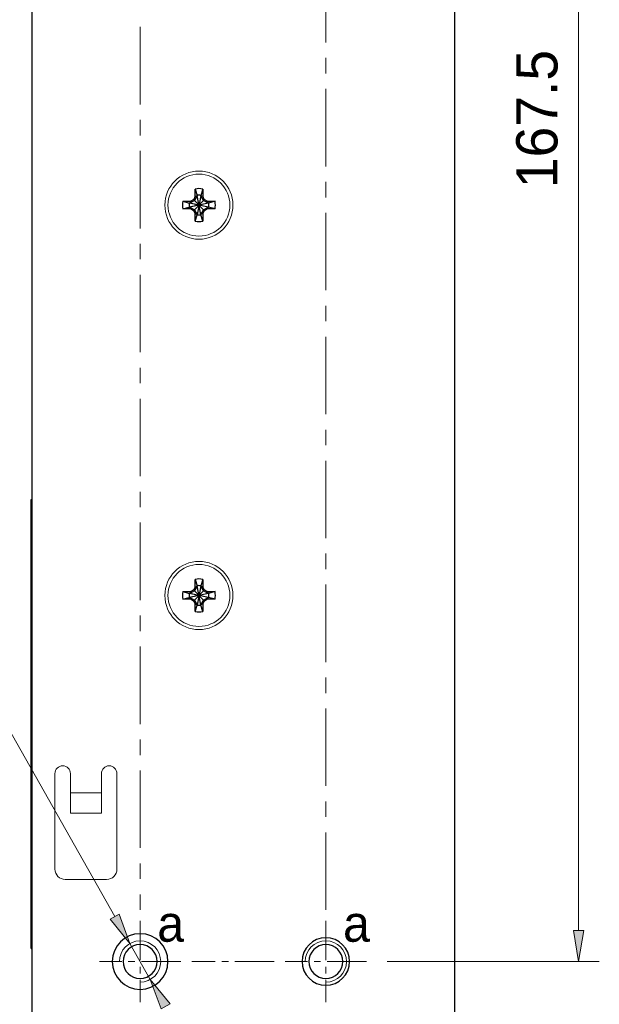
# Model space of a CAD drawing. Extents: x 0 to 6318, y 0 to 595.
# Tile 7 of 11: x 365 to 478, y 128 to 319. Entities that reach past the tile are written whole.
import ezdxf

# ---------------------------------------------------------------- set-up
doc = ezdxf.new("R2010")
doc.units = 0
doc.header["$MEASUREMENT"] = 0
for name, pattern in [('AI-Linetype-1', [11.446009, 7.630672, -1.271779, 1.271779, -1.271779]), ('AI-Linetype-10', [11.446009, 7.630672, -1.271779, 1.271779, -1.271779]), ('AI-Linetype-11', [11.446009, 7.630672, -1.271779, 1.271779, -1.271779]), ('AI-Linetype-14', [11.446009, 7.630672, -1.271779, 1.271779, -1.271779]), ('AI-Linetype-15', [11.446009, 7.630672, -1.271779, 1.271779, -1.271779]), ('AI-Linetype-2', [24.033613, 15.021008, -3.004202, 3.004202, -3.004202]), ('AI-Linetype-4', [24.033613, 15.021008, -3.004202, 3.004202, -3.004202])]:
    doc.linetypes.add(name, pattern=pattern)
for name, color, linetype in [('Center', 7, 'Continuous'), ('Dimension', 7, 'Continuous'), ('Line', 7, 'Continuous')]:
    doc.layers.add(name, color=color, linetype=linetype)

# ---------------------------------------------------------------- blocks, each defined once
blk = doc.blocks.new('block 267')
at = {"layer": 'Line', "color": 7, "lineweight": 25, "true_color": 0xffffff}
blk.add_lwpolyline([(367.3, 139.28), (367.43, 139.28)], dxfattribs=at)
blk = doc.blocks.new('block 268')
at = {"layer": 'Line', "color": 7, "lineweight": 25, "true_color": 0xffffff}
blk.add_lwpolyline([(367.3, 226.4), (367.43, 226.4)], dxfattribs=at)
blk = doc.blocks.new('block 270')
at = {"layer": 'Line', "color": 7, "lineweight": 25, "true_color": 0xffffff}
blk.add_lwpolyline([(449.54, 98.22), (449.54, 490.77)], dxfattribs=at)
blk = doc.blocks.new('block 273')
at = {"layer": 'Line', "color": 7, "lineweight": 25, "true_color": 0xffffff}
blk.add_lwpolyline([(367.43, 492.77), (367.43, 102.23)], dxfattribs=at)
blk = doc.blocks.new('block 274')
at = {"layer": 'Line', "color": 7, "lineweight": 25, "true_color": 0xffffff}
blk.add_lwpolyline([(367.3, 139.28), (367.3, 226.4)], dxfattribs=at)
blk = doc.blocks.new('block 280')
at = {"layer": 'Line', "color": 7, "lineweight": 25, "true_color": 0xffffff}
blk.add_open_spline([(383.05, 136.78), (383.05, 139.76), (385.47, 142.18), (388.45, 142.18), (391.44, 142.18), (393.86, 139.76), (393.86, 136.78), (393.86, 133.79), (391.44, 131.37), (388.45, 131.37), (385.47, 131.37), (383.05, 133.79), (383.05, 136.78), (383.05, 136.78), (383.05, 136.78), (383.05, 136.78)], degree=3, knots=[0, 0, 0, 0, 1, 1, 1, 2, 2, 2, 3, 3, 3, 4, 4, 4, 5, 5, 5, 5], dxfattribs=at)
blk = doc.blocks.new('block 315')
at = {"layer": 'Line', "color": 7, "lineweight": 25, "true_color": 0xffffff}
blk.add_open_spline([(419.9, 136.78), (419.9, 139.32), (421.96, 141.38), (424.5, 141.38), (427.05, 141.38), (429.11, 139.32), (429.11, 136.78), (429.11, 134.23), (427.05, 132.17), (424.5, 132.17), (421.96, 132.17), (419.9, 134.23), (419.9, 136.78), (419.9, 136.78), (419.9, 136.78), (419.9, 136.78)], degree=3, knots=[0, 0, 0, 0, 1, 1, 1, 2, 2, 2, 3, 3, 3, 4, 4, 4, 5, 5, 5, 5], dxfattribs=at)
blk = doc.blocks.new('block 316')
at = {"layer": 'Line', "color": 7, "lineweight": 25, "true_color": 0xffffff}
blk.add_open_spline([(421.2, 136.78), (421.2, 138.6), (422.68, 140.08), (424.5, 140.08), (426.33, 140.08), (427.81, 138.6), (427.81, 136.78), (427.81, 134.95), (426.33, 133.47), (424.5, 133.47), (422.68, 133.47), (421.2, 134.95), (421.2, 136.78), (421.2, 136.78), (421.2, 136.78), (421.2, 136.78)], degree=3, knots=[0, 0, 0, 0, 1, 1, 1, 2, 2, 2, 3, 3, 3, 4, 4, 4, 5, 5, 5, 5], dxfattribs=at)
blk = doc.blocks.new('block 318')
at = {"layer": 'Line', "color": 7, "lineweight": 25, "true_color": 0xffffff}
blk.add_open_spline([(385.15, 136.78), (385.15, 138.6), (386.63, 140.08), (388.45, 140.08), (390.28, 140.08), (391.76, 138.6), (391.76, 136.78), (391.76, 134.95), (390.28, 133.47), (388.45, 133.47), (386.63, 133.47), (385.15, 134.95), (385.15, 136.78), (385.15, 136.78), (385.15, 136.78), (385.15, 136.78)], degree=3, knots=[0, 0, 0, 0, 1, 1, 1, 2, 2, 2, 3, 3, 3, 4, 4, 4, 5, 5, 5, 5], dxfattribs=at)
blk = doc.blocks.new('block 631')
at = {"layer": 'Line', "color": 7, "lineweight": 25, "true_color": 0xffffff}
blk.add_lwpolyline([(400.24, 281.69), (399.5, 285.27)], dxfattribs=at)
blk = doc.blocks.new('block 632')
at = {"layer": 'Line', "color": 7, "lineweight": 25, "true_color": 0xffffff}
blk.add_lwpolyline([(400.24, 281.61), (399.5, 285.35)], dxfattribs=at)
blk = doc.blocks.new('block 633')
at = {"layer": 'Line', "color": 7, "lineweight": 25, "true_color": 0xffffff}
blk.add_lwpolyline([(400.8, 282.33), (400.76, 282.59)], dxfattribs=at)
blk = doc.blocks.new('block 634')
at = {"layer": 'Line', "color": 7, "lineweight": 25, "true_color": 0xffffff}
blk.add_lwpolyline([(398.94, 284.63), (398.98, 284.37)], dxfattribs=at)
blk = doc.blocks.new('block 635')
at = {"layer": 'Line', "color": 7, "lineweight": 25, "true_color": 0xffffff}
blk.add_lwpolyline([(400.61, 286.6), (400.61, 285.12)], dxfattribs=at)
blk = doc.blocks.new('block 636')
at = {"layer": 'Line', "color": 7, "lineweight": 25, "true_color": 0xffffff}
blk.add_lwpolyline([(400.61, 281.84), (400.61, 280.36)], dxfattribs=at)
blk = doc.blocks.new('block 637')
at = {"layer": 'Line', "color": 7, "lineweight": 25, "true_color": 0xffffff}
blk.add_lwpolyline([(400.24, 281.61), (400.24, 281.69)], dxfattribs=at)
blk = doc.blocks.new('block 638')
at = {"layer": 'Line', "color": 7, "lineweight": 25, "true_color": 0xffffff}
blk.add_lwpolyline([(400.24, 285.27), (400.24, 285.35)], dxfattribs=at)
blk = doc.blocks.new('block 639')
at = {"layer": 'Line', "color": 7, "lineweight": 25, "true_color": 0xffffff}
blk.add_lwpolyline([(399.5, 285.35), (399.5, 285.27)], dxfattribs=at)
blk = doc.blocks.new('block 640')
at = {"layer": 'Line', "color": 7, "lineweight": 25, "true_color": 0xffffff}
blk.add_lwpolyline([(399.5, 281.69), (399.5, 281.61)], dxfattribs=at)
blk = doc.blocks.new('block 641')
at = {"layer": 'Line', "color": 7, "lineweight": 25, "true_color": 0xffffff}
blk.add_lwpolyline([(399.13, 280.36), (399.13, 281.84)], dxfattribs=at)
blk = doc.blocks.new('block 642')
at = {"layer": 'Line', "color": 7, "lineweight": 25, "true_color": 0xffffff}
blk.add_lwpolyline([(399.13, 285.12), (399.13, 286.6)], dxfattribs=at)
blk = doc.blocks.new('block 643')
at = {"layer": 'Line', "color": 7, "lineweight": 25, "true_color": 0xffffff}
blk.add_lwpolyline([(400.8, 284.63), (400.76, 284.37)], dxfattribs=at)
blk = doc.blocks.new('block 644')
at = {"layer": 'Line', "color": 7, "lineweight": 25, "true_color": 0xffffff}
blk.add_lwpolyline([(398.94, 282.33), (398.98, 282.59)], dxfattribs=at)
blk = doc.blocks.new('block 645')
at = {"layer": 'Line', "color": 7, "lineweight": 25, "true_color": 0xffffff}
blk.add_lwpolyline([(400.24, 285.35), (399.5, 281.61)], dxfattribs=at)
blk = doc.blocks.new('block 646')
at = {"layer": 'Line', "color": 7, "lineweight": 25, "true_color": 0xffffff}
blk.add_lwpolyline([(400.24, 285.27), (399.5, 281.69)], dxfattribs=at)
blk = doc.blocks.new('block 647')
at = {"layer": 'Line', "color": 7, "lineweight": 25, "true_color": 0xffffff}
blk.add_lwpolyline([(399.13, 280.36), (399.5, 281.61)], dxfattribs=at)
blk = doc.blocks.new('block 648')
at = {"layer": 'Line', "color": 7, "lineweight": 25, "true_color": 0xffffff}
blk.add_lwpolyline([(400.61, 286.6), (400.24, 285.35)], dxfattribs=at)
blk = doc.blocks.new('block 649')
at = {"layer": 'Line', "color": 7, "lineweight": 25, "true_color": 0xffffff}
blk.add_lwpolyline([(400.8, 282.33), (400.61, 281.84)], dxfattribs=at)
blk = doc.blocks.new('block 650')
at = {"layer": 'Line', "color": 7, "lineweight": 25, "true_color": 0xffffff}
blk.add_lwpolyline([(398.94, 284.63), (399.13, 285.12)], dxfattribs=at)
blk = doc.blocks.new('block 651')
at = {"layer": 'Line', "color": 7, "lineweight": 25, "true_color": 0xffffff}
blk.add_lwpolyline([(401.51, 282.74), (401.66, 283.11)], dxfattribs=at)
blk = doc.blocks.new('block 652')
at = {"layer": 'Line', "color": 7, "lineweight": 25, "true_color": 0xffffff}
blk.add_lwpolyline([(398.23, 284.22), (398.08, 283.85)], dxfattribs=at)
blk = doc.blocks.new('block 653')
at = {"layer": 'Line', "color": 7, "lineweight": 25, "true_color": 0xffffff}
blk.add_lwpolyline([(400.24, 281.69), (400.76, 282.59)], dxfattribs=at)
blk = doc.blocks.new('block 654')
at = {"layer": 'Line', "color": 7, "lineweight": 25, "true_color": 0xffffff}
blk.add_lwpolyline([(399.5, 285.27), (398.98, 284.37)], dxfattribs=at)
blk = doc.blocks.new('block 655')
at = {"layer": 'Line', "color": 7, "lineweight": 25, "true_color": 0xffffff}
blk.add_lwpolyline([(400.76, 284.37), (398.98, 282.59)], dxfattribs=at)
blk = doc.blocks.new('block 656')
at = {"layer": 'Line', "color": 7, "lineweight": 25, "true_color": 0xffffff}
blk.add_lwpolyline([(401.51, 282.74), (400.8, 282.33)], dxfattribs=at)
blk = doc.blocks.new('block 657')
at = {"layer": 'Line', "color": 7, "lineweight": 25, "true_color": 0xffffff}
blk.add_lwpolyline([(400.76, 282.59), (401.66, 283.11)], dxfattribs=at)
blk = doc.blocks.new('block 658')
at = {"layer": 'Line', "color": 7, "lineweight": 25, "true_color": 0xffffff}
blk.add_lwpolyline([(398.98, 284.37), (398.08, 283.85)], dxfattribs=at)
blk = doc.blocks.new('block 659')
at = {"layer": 'Line', "color": 7, "lineweight": 25, "true_color": 0xffffff}
blk.add_lwpolyline([(398.23, 284.22), (398.94, 284.63)], dxfattribs=at)
blk = doc.blocks.new('block 660')
at = {"layer": 'Line', "color": 7, "lineweight": 25, "true_color": 0xffffff}
blk.add_lwpolyline([(400.61, 281.84), (400.24, 281.69)], dxfattribs=at)
blk = doc.blocks.new('block 661')
at = {"layer": 'Line', "color": 7, "lineweight": 25, "true_color": 0xffffff}
blk.add_lwpolyline([(399.13, 285.12), (399.5, 285.27)], dxfattribs=at)
blk = doc.blocks.new('block 662')
at = {"layer": 'Line', "color": 7, "lineweight": 25, "true_color": 0xffffff}
blk.add_lwpolyline([(402.99, 284.22), (401.74, 283.85)], dxfattribs=at)
blk = doc.blocks.new('block 663')
at = {"layer": 'Line', "color": 7, "lineweight": 25, "true_color": 0xffffff}
blk.add_lwpolyline([(396.75, 282.74), (398, 283.11)], dxfattribs=at)
blk = doc.blocks.new('block 664')
at = {"layer": 'Line', "color": 7, "lineweight": 25, "true_color": 0xffffff}
blk.add_lwpolyline([(401.66, 283.85), (398.08, 283.11)], dxfattribs=at)
blk = doc.blocks.new('block 665')
at = {"layer": 'Line', "color": 7, "lineweight": 25, "true_color": 0xffffff}
blk.add_lwpolyline([(401.74, 283.85), (398, 283.11)], dxfattribs=at)
blk = doc.blocks.new('block 666')
at = {"layer": 'Line', "color": 7, "lineweight": 25, "true_color": 0xffffff}
blk.add_lwpolyline([(402.99, 282.74), (401.51, 282.74)], dxfattribs=at)
blk = doc.blocks.new('block 667')
at = {"layer": 'Line', "color": 7, "lineweight": 25, "true_color": 0xffffff}
blk.add_lwpolyline([(398.23, 282.74), (396.75, 282.74)], dxfattribs=at)
blk = doc.blocks.new('block 668')
at = {"layer": 'Line', "color": 7, "lineweight": 25, "true_color": 0xffffff}
blk.add_lwpolyline([(398, 283.11), (398.08, 283.11)], dxfattribs=at)
blk = doc.blocks.new('block 669')
at = {"layer": 'Line', "color": 7, "lineweight": 25, "true_color": 0xffffff}
blk.add_lwpolyline([(401.66, 283.11), (401.74, 283.11)], dxfattribs=at)
blk = doc.blocks.new('block 670')
at = {"layer": 'Line', "color": 7, "lineweight": 25, "true_color": 0xffffff}
blk.add_lwpolyline([(401.74, 283.85), (401.66, 283.85)], dxfattribs=at)
blk = doc.blocks.new('block 671')
at = {"layer": 'Line', "color": 7, "lineweight": 25, "true_color": 0xffffff}
blk.add_lwpolyline([(398.08, 283.85), (398, 283.85)], dxfattribs=at)
blk = doc.blocks.new('block 672')
at = {"layer": 'Line', "color": 7, "lineweight": 25, "true_color": 0xffffff}
blk.add_lwpolyline([(396.75, 284.22), (398.23, 284.22)], dxfattribs=at)
blk = doc.blocks.new('block 673')
at = {"layer": 'Line', "color": 7, "lineweight": 25, "true_color": 0xffffff}
blk.add_lwpolyline([(401.51, 284.22), (402.99, 284.22)], dxfattribs=at)
blk = doc.blocks.new('block 674')
at = {"layer": 'Line', "color": 7, "lineweight": 25, "true_color": 0xffffff}
blk.add_lwpolyline([(401.74, 283.11), (398, 283.85)], dxfattribs=at)
blk = doc.blocks.new('block 675')
at = {"layer": 'Line', "color": 7, "lineweight": 25, "true_color": 0xffffff}
blk.add_lwpolyline([(401.66, 283.11), (398.08, 283.85)], dxfattribs=at)
blk = doc.blocks.new('block 676')
at = {"layer": 'Line', "color": 7, "lineweight": 25, "true_color": 0xffffff}
blk.add_lwpolyline([(396.75, 284.22), (398, 283.85)], dxfattribs=at)
blk = doc.blocks.new('block 677')
at = {"layer": 'Line', "color": 7, "lineweight": 25, "true_color": 0xffffff}
blk.add_lwpolyline([(402.99, 282.74), (401.74, 283.11)], dxfattribs=at)
blk = doc.blocks.new('block 678')
at = {"layer": 'Line', "color": 7, "lineweight": 25, "true_color": 0xffffff}
blk.add_lwpolyline([(399.13, 281.84), (399.5, 281.69)], dxfattribs=at)
blk = doc.blocks.new('block 679')
at = {"layer": 'Line', "color": 7, "lineweight": 25, "true_color": 0xffffff}
blk.add_lwpolyline([(400.61, 285.12), (400.24, 285.27)], dxfattribs=at)
blk = doc.blocks.new('block 680')
at = {"layer": 'Line', "color": 7, "lineweight": 25, "true_color": 0xffffff}
blk.add_lwpolyline([(398.94, 282.33), (398.23, 282.74)], dxfattribs=at)
blk = doc.blocks.new('block 681')
at = {"layer": 'Line', "color": 7, "lineweight": 25, "true_color": 0xffffff}
blk.add_lwpolyline([(398.08, 283.11), (398.98, 282.59)], dxfattribs=at)
blk = doc.blocks.new('block 682')
at = {"layer": 'Line', "color": 7, "lineweight": 25, "true_color": 0xffffff}
blk.add_lwpolyline([(401.66, 283.85), (400.76, 284.37)], dxfattribs=at)
blk = doc.blocks.new('block 683')
at = {"layer": 'Line', "color": 7, "lineweight": 25, "true_color": 0xffffff}
blk.add_lwpolyline([(400.8, 284.63), (401.51, 284.22)], dxfattribs=at)
blk = doc.blocks.new('block 684')
at = {"layer": 'Line', "color": 7, "lineweight": 25, "true_color": 0xffffff}
blk.add_lwpolyline([(400.76, 282.59), (398.98, 284.37)], dxfattribs=at)
blk = doc.blocks.new('block 685')
at = {"layer": 'Line', "color": 7, "lineweight": 25, "true_color": 0xffffff}
blk.add_lwpolyline([(398.98, 282.59), (399.5, 281.69)], dxfattribs=at)
blk = doc.blocks.new('block 686')
at = {"layer": 'Line', "color": 7, "lineweight": 25, "true_color": 0xffffff}
blk.add_lwpolyline([(400.76, 284.37), (400.24, 285.27)], dxfattribs=at)
blk = doc.blocks.new('block 687')
at = {"layer": 'Line', "color": 7, "lineweight": 25, "true_color": 0xffffff}
blk.add_lwpolyline([(398.23, 282.74), (398.08, 283.11)], dxfattribs=at)
blk = doc.blocks.new('block 688')
at = {"layer": 'Line', "color": 7, "lineweight": 25, "true_color": 0xffffff}
blk.add_lwpolyline([(399.13, 281.84), (398.94, 282.33)], dxfattribs=at)
blk = doc.blocks.new('block 689')
at = {"layer": 'Line', "color": 7, "lineweight": 25, "true_color": 0xffffff}
blk.add_lwpolyline([(401.51, 284.22), (401.66, 283.85)], dxfattribs=at)
blk = doc.blocks.new('block 690')
at = {"layer": 'Line', "color": 7, "lineweight": 25, "true_color": 0xffffff}
blk.add_lwpolyline([(400.61, 285.12), (400.8, 284.63)], dxfattribs=at)
blk = doc.blocks.new('block 691')
at = {"layer": 'Line', "color": 7, "lineweight": 25, "true_color": 0xffffff}
blk.add_lwpolyline([(400.61, 280.36), (400.24, 281.61)], dxfattribs=at)
blk = doc.blocks.new('block 692')
at = {"layer": 'Line', "color": 7, "lineweight": 25, "true_color": 0xffffff}
blk.add_lwpolyline([(399.13, 286.6), (399.5, 285.35)], dxfattribs=at)
blk = doc.blocks.new('block 693')
at = {"layer": 'Line', "color": 7, "lineweight": 25, "true_color": 0xffffff}
blk.add_open_spline([(398, 283.85), (397.96, 283.61), (397.96, 283.35), (398, 283.11)], degree=3, dxfattribs=at)
blk = doc.blocks.new('block 694')
at = {"layer": 'Line', "color": 7, "lineweight": 25, "true_color": 0xffffff}
blk.add_open_spline([(396.75, 284.22), (396.64, 283.73), (396.64, 283.23), (396.75, 282.74)], degree=3, dxfattribs=at)
blk = doc.blocks.new('block 695')
at = {"layer": 'Line', "color": 7, "lineweight": 25, "true_color": 0xffffff}
blk.add_open_spline([(399.13, 280.36), (399.62, 280.25), (400.12, 280.25), (400.61, 280.36)], degree=3, dxfattribs=at)
blk = doc.blocks.new('block 696')
at = {"layer": 'Line', "color": 7, "lineweight": 25, "true_color": 0xffffff}
blk.add_open_spline([(402.99, 282.74), (403.1, 283.23), (403.1, 283.73), (402.99, 284.22)], degree=3, dxfattribs=at)
blk = doc.blocks.new('block 697')
at = {"layer": 'Line', "color": 7, "lineweight": 25, "true_color": 0xffffff}
blk.add_open_spline([(400.61, 286.6), (400.12, 286.71), (399.62, 286.71), (399.13, 286.6)], degree=3, dxfattribs=at)
blk = doc.blocks.new('block 698')
at = {"layer": 'Line', "color": 7, "lineweight": 25, "true_color": 0xffffff}
blk.add_open_spline([(399.5, 281.61), (399.74, 281.57), (400, 281.57), (400.24, 281.61)], degree=3, dxfattribs=at)
blk = doc.blocks.new('block 699')
at = {"layer": 'Line', "color": 7, "lineweight": 25, "true_color": 0xffffff}
blk.add_open_spline([(401.74, 283.11), (401.79, 283.35), (401.79, 283.61), (401.74, 283.85)], degree=3, dxfattribs=at)
blk = doc.blocks.new('block 700')
at = {"layer": 'Line', "color": 7, "lineweight": 25, "true_color": 0xffffff}
blk.add_open_spline([(400.24, 285.35), (400, 285.4), (399.74, 285.4), (399.5, 285.35)], degree=3, dxfattribs=at)
blk = doc.blocks.new('block 701')
at = {"layer": 'Line', "color": 7, "lineweight": 25, "true_color": 0xffffff}
blk.add_lwpolyline([(400.24, 205.98), (399.5, 209.57)], dxfattribs=at)
blk = doc.blocks.new('block 702')
at = {"layer": 'Line', "color": 7, "lineweight": 25, "true_color": 0xffffff}
blk.add_lwpolyline([(400.24, 205.91), (399.5, 209.64)], dxfattribs=at)
blk = doc.blocks.new('block 703')
at = {"layer": 'Line', "color": 7, "lineweight": 25, "true_color": 0xffffff}
blk.add_lwpolyline([(400.8, 206.63), (400.76, 206.88)], dxfattribs=at)
blk = doc.blocks.new('block 704')
at = {"layer": 'Line', "color": 7, "lineweight": 25, "true_color": 0xffffff}
blk.add_lwpolyline([(398.94, 208.92), (398.98, 208.67)], dxfattribs=at)
blk = doc.blocks.new('block 705')
at = {"layer": 'Line', "color": 7, "lineweight": 25, "true_color": 0xffffff}
blk.add_lwpolyline([(400.61, 210.89), (400.61, 209.41)], dxfattribs=at)
blk = doc.blocks.new('block 706')
at = {"layer": 'Line', "color": 7, "lineweight": 25, "true_color": 0xffffff}
blk.add_lwpolyline([(400.61, 206.14), (400.61, 204.66)], dxfattribs=at)
blk = doc.blocks.new('block 707')
at = {"layer": 'Line', "color": 7, "lineweight": 25, "true_color": 0xffffff}
blk.add_lwpolyline([(400.24, 205.91), (400.24, 205.98)], dxfattribs=at)
blk = doc.blocks.new('block 708')
at = {"layer": 'Line', "color": 7, "lineweight": 25, "true_color": 0xffffff}
blk.add_lwpolyline([(400.24, 209.57), (400.24, 209.64)], dxfattribs=at)
blk = doc.blocks.new('block 709')
at = {"layer": 'Line', "color": 7, "lineweight": 25, "true_color": 0xffffff}
blk.add_lwpolyline([(399.5, 209.64), (399.5, 209.57)], dxfattribs=at)
blk = doc.blocks.new('block 710')
at = {"layer": 'Line', "color": 7, "lineweight": 25, "true_color": 0xffffff}
blk.add_lwpolyline([(399.5, 205.98), (399.5, 205.91)], dxfattribs=at)
blk = doc.blocks.new('block 711')
at = {"layer": 'Line', "color": 7, "lineweight": 25, "true_color": 0xffffff}
blk.add_lwpolyline([(399.13, 204.66), (399.13, 206.14)], dxfattribs=at)
blk = doc.blocks.new('block 712')
at = {"layer": 'Line', "color": 7, "lineweight": 25, "true_color": 0xffffff}
blk.add_lwpolyline([(399.13, 209.41), (399.13, 210.89)], dxfattribs=at)
blk = doc.blocks.new('block 713')
at = {"layer": 'Line', "color": 7, "lineweight": 25, "true_color": 0xffffff}
blk.add_lwpolyline([(400.8, 208.92), (400.76, 208.67)], dxfattribs=at)
blk = doc.blocks.new('block 714')
at = {"layer": 'Line', "color": 7, "lineweight": 25, "true_color": 0xffffff}
blk.add_lwpolyline([(398.94, 206.63), (398.98, 206.88)], dxfattribs=at)
blk = doc.blocks.new('block 715')
at = {"layer": 'Line', "color": 7, "lineweight": 25, "true_color": 0xffffff}
blk.add_lwpolyline([(400.24, 209.64), (399.5, 205.91)], dxfattribs=at)
blk = doc.blocks.new('block 716')
at = {"layer": 'Line', "color": 7, "lineweight": 25, "true_color": 0xffffff}
blk.add_lwpolyline([(400.24, 209.57), (399.5, 205.98)], dxfattribs=at)
blk = doc.blocks.new('block 717')
at = {"layer": 'Line', "color": 7, "lineweight": 25, "true_color": 0xffffff}
blk.add_lwpolyline([(399.13, 204.66), (399.5, 205.91)], dxfattribs=at)
blk = doc.blocks.new('block 718')
at = {"layer": 'Line', "color": 7, "lineweight": 25, "true_color": 0xffffff}
blk.add_lwpolyline([(400.61, 210.89), (400.24, 209.64)], dxfattribs=at)
blk = doc.blocks.new('block 719')
at = {"layer": 'Line', "color": 7, "lineweight": 25, "true_color": 0xffffff}
blk.add_lwpolyline([(400.8, 206.63), (400.61, 206.14)], dxfattribs=at)
blk = doc.blocks.new('block 720')
at = {"layer": 'Line', "color": 7, "lineweight": 25, "true_color": 0xffffff}
blk.add_lwpolyline([(398.94, 208.92), (399.13, 209.41)], dxfattribs=at)
blk = doc.blocks.new('block 721')
at = {"layer": 'Line', "color": 7, "lineweight": 25, "true_color": 0xffffff}
blk.add_lwpolyline([(401.51, 207.03), (401.66, 207.4)], dxfattribs=at)
blk = doc.blocks.new('block 722')
at = {"layer": 'Line', "color": 7, "lineweight": 25, "true_color": 0xffffff}
blk.add_lwpolyline([(398.23, 208.52), (398.08, 208.15)], dxfattribs=at)
blk = doc.blocks.new('block 723')
at = {"layer": 'Line', "color": 7, "lineweight": 25, "true_color": 0xffffff}
blk.add_lwpolyline([(400.24, 205.98), (400.76, 206.88)], dxfattribs=at)
blk = doc.blocks.new('block 724')
at = {"layer": 'Line', "color": 7, "lineweight": 25, "true_color": 0xffffff}
blk.add_lwpolyline([(399.5, 209.57), (398.98, 208.67)], dxfattribs=at)
blk = doc.blocks.new('block 725')
at = {"layer": 'Line', "color": 7, "lineweight": 25, "true_color": 0xffffff}
blk.add_lwpolyline([(400.76, 208.67), (398.98, 206.88)], dxfattribs=at)
blk = doc.blocks.new('block 726')
at = {"layer": 'Line', "color": 7, "lineweight": 25, "true_color": 0xffffff}
blk.add_lwpolyline([(401.51, 207.03), (400.8, 206.63)], dxfattribs=at)
blk = doc.blocks.new('block 727')
at = {"layer": 'Line', "color": 7, "lineweight": 25, "true_color": 0xffffff}
blk.add_lwpolyline([(400.76, 206.88), (401.66, 207.4)], dxfattribs=at)
blk = doc.blocks.new('block 728')
at = {"layer": 'Line', "color": 7, "lineweight": 25, "true_color": 0xffffff}
blk.add_lwpolyline([(398.98, 208.67), (398.08, 208.15)], dxfattribs=at)
blk = doc.blocks.new('block 729')
at = {"layer": 'Line', "color": 7, "lineweight": 25, "true_color": 0xffffff}
blk.add_lwpolyline([(398.23, 208.52), (398.94, 208.92)], dxfattribs=at)
blk = doc.blocks.new('block 730')
at = {"layer": 'Line', "color": 7, "lineweight": 25, "true_color": 0xffffff}
blk.add_lwpolyline([(400.61, 206.14), (400.24, 205.98)], dxfattribs=at)
blk = doc.blocks.new('block 731')
at = {"layer": 'Line', "color": 7, "lineweight": 25, "true_color": 0xffffff}
blk.add_lwpolyline([(399.13, 209.41), (399.5, 209.57)], dxfattribs=at)
blk = doc.blocks.new('block 732')
at = {"layer": 'Line', "color": 7, "lineweight": 25, "true_color": 0xffffff}
blk.add_lwpolyline([(402.99, 208.52), (401.74, 208.15)], dxfattribs=at)
blk = doc.blocks.new('block 733')
at = {"layer": 'Line', "color": 7, "lineweight": 25, "true_color": 0xffffff}
blk.add_lwpolyline([(396.75, 207.03), (398, 207.4)], dxfattribs=at)
blk = doc.blocks.new('block 734')
at = {"layer": 'Line', "color": 7, "lineweight": 25, "true_color": 0xffffff}
blk.add_lwpolyline([(401.66, 208.15), (398.08, 207.4)], dxfattribs=at)
blk = doc.blocks.new('block 735')
at = {"layer": 'Line', "color": 7, "lineweight": 25, "true_color": 0xffffff}
blk.add_lwpolyline([(401.74, 208.15), (398, 207.4)], dxfattribs=at)
blk = doc.blocks.new('block 736')
at = {"layer": 'Line', "color": 7, "lineweight": 25, "true_color": 0xffffff}
blk.add_lwpolyline([(402.99, 207.03), (401.51, 207.03)], dxfattribs=at)
blk = doc.blocks.new('block 737')
at = {"layer": 'Line', "color": 7, "lineweight": 25, "true_color": 0xffffff}
blk.add_lwpolyline([(398.23, 207.03), (396.75, 207.03)], dxfattribs=at)
blk = doc.blocks.new('block 738')
at = {"layer": 'Line', "color": 7, "lineweight": 25, "true_color": 0xffffff}
blk.add_lwpolyline([(398, 207.4), (398.08, 207.4)], dxfattribs=at)
blk = doc.blocks.new('block 739')
at = {"layer": 'Line', "color": 7, "lineweight": 25, "true_color": 0xffffff}
blk.add_lwpolyline([(401.66, 207.4), (401.74, 207.4)], dxfattribs=at)
blk = doc.blocks.new('block 740')
at = {"layer": 'Line', "color": 7, "lineweight": 25, "true_color": 0xffffff}
blk.add_lwpolyline([(401.74, 208.15), (401.66, 208.15)], dxfattribs=at)
blk = doc.blocks.new('block 741')
at = {"layer": 'Line', "color": 7, "lineweight": 25, "true_color": 0xffffff}
blk.add_lwpolyline([(398.08, 208.15), (398, 208.15)], dxfattribs=at)
blk = doc.blocks.new('block 742')
at = {"layer": 'Line', "color": 7, "lineweight": 25, "true_color": 0xffffff}
blk.add_lwpolyline([(396.75, 208.52), (398.23, 208.52)], dxfattribs=at)
blk = doc.blocks.new('block 743')
at = {"layer": 'Line', "color": 7, "lineweight": 25, "true_color": 0xffffff}
blk.add_lwpolyline([(401.51, 208.52), (402.99, 208.52)], dxfattribs=at)
blk = doc.blocks.new('block 744')
at = {"layer": 'Line', "color": 7, "lineweight": 25, "true_color": 0xffffff}
blk.add_lwpolyline([(401.74, 207.4), (398, 208.15)], dxfattribs=at)
blk = doc.blocks.new('block 745')
at = {"layer": 'Line', "color": 7, "lineweight": 25, "true_color": 0xffffff}
blk.add_lwpolyline([(401.66, 207.4), (398.08, 208.15)], dxfattribs=at)
blk = doc.blocks.new('block 746')
at = {"layer": 'Line', "color": 7, "lineweight": 25, "true_color": 0xffffff}
blk.add_lwpolyline([(396.75, 208.52), (398, 208.15)], dxfattribs=at)
blk = doc.blocks.new('block 747')
at = {"layer": 'Line', "color": 7, "lineweight": 25, "true_color": 0xffffff}
blk.add_lwpolyline([(402.99, 207.03), (401.74, 207.4)], dxfattribs=at)
blk = doc.blocks.new('block 748')
at = {"layer": 'Line', "color": 7, "lineweight": 25, "true_color": 0xffffff}
blk.add_lwpolyline([(399.13, 206.14), (399.5, 205.98)], dxfattribs=at)
blk = doc.blocks.new('block 749')
at = {"layer": 'Line', "color": 7, "lineweight": 25, "true_color": 0xffffff}
blk.add_lwpolyline([(400.61, 209.41), (400.24, 209.57)], dxfattribs=at)
blk = doc.blocks.new('block 750')
at = {"layer": 'Line', "color": 7, "lineweight": 25, "true_color": 0xffffff}
blk.add_lwpolyline([(398.94, 206.63), (398.23, 207.03)], dxfattribs=at)
blk = doc.blocks.new('block 751')
at = {"layer": 'Line', "color": 7, "lineweight": 25, "true_color": 0xffffff}
blk.add_lwpolyline([(398.08, 207.4), (398.98, 206.88)], dxfattribs=at)
blk = doc.blocks.new('block 752')
at = {"layer": 'Line', "color": 7, "lineweight": 25, "true_color": 0xffffff}
blk.add_lwpolyline([(401.66, 208.15), (400.76, 208.67)], dxfattribs=at)
blk = doc.blocks.new('block 753')
at = {"layer": 'Line', "color": 7, "lineweight": 25, "true_color": 0xffffff}
blk.add_lwpolyline([(400.8, 208.92), (401.51, 208.52)], dxfattribs=at)
blk = doc.blocks.new('block 754')
at = {"layer": 'Line', "color": 7, "lineweight": 25, "true_color": 0xffffff}
blk.add_lwpolyline([(400.76, 206.88), (398.98, 208.67)], dxfattribs=at)
blk = doc.blocks.new('block 755')
at = {"layer": 'Line', "color": 7, "lineweight": 25, "true_color": 0xffffff}
blk.add_lwpolyline([(398.98, 206.88), (399.5, 205.98)], dxfattribs=at)
blk = doc.blocks.new('block 756')
at = {"layer": 'Line', "color": 7, "lineweight": 25, "true_color": 0xffffff}
blk.add_lwpolyline([(400.76, 208.67), (400.24, 209.57)], dxfattribs=at)
blk = doc.blocks.new('block 757')
at = {"layer": 'Line', "color": 7, "lineweight": 25, "true_color": 0xffffff}
blk.add_lwpolyline([(398.23, 207.03), (398.08, 207.4)], dxfattribs=at)
blk = doc.blocks.new('block 758')
at = {"layer": 'Line', "color": 7, "lineweight": 25, "true_color": 0xffffff}
blk.add_lwpolyline([(399.13, 206.14), (398.94, 206.63)], dxfattribs=at)
blk = doc.blocks.new('block 759')
at = {"layer": 'Line', "color": 7, "lineweight": 25, "true_color": 0xffffff}
blk.add_lwpolyline([(401.51, 208.52), (401.66, 208.15)], dxfattribs=at)
blk = doc.blocks.new('block 760')
at = {"layer": 'Line', "color": 7, "lineweight": 25, "true_color": 0xffffff}
blk.add_lwpolyline([(400.61, 209.41), (400.8, 208.92)], dxfattribs=at)
blk = doc.blocks.new('block 761')
at = {"layer": 'Line', "color": 7, "lineweight": 25, "true_color": 0xffffff}
blk.add_lwpolyline([(400.61, 204.66), (400.24, 205.91)], dxfattribs=at)
blk = doc.blocks.new('block 762')
at = {"layer": 'Line', "color": 7, "lineweight": 25, "true_color": 0xffffff}
blk.add_lwpolyline([(399.13, 210.89), (399.5, 209.64)], dxfattribs=at)
blk = doc.blocks.new('block 763')
at = {"layer": 'Line', "color": 7, "lineweight": 25, "true_color": 0xffffff}
blk.add_open_spline([(398, 208.15), (397.96, 207.9), (397.96, 207.65), (398, 207.4)], degree=3, dxfattribs=at)
blk = doc.blocks.new('block 764')
at = {"layer": 'Line', "color": 7, "lineweight": 25, "true_color": 0xffffff}
blk.add_open_spline([(396.75, 208.52), (396.64, 208.03), (396.64, 207.52), (396.75, 207.03)], degree=3, dxfattribs=at)
blk = doc.blocks.new('block 765')
at = {"layer": 'Line', "color": 7, "lineweight": 25, "true_color": 0xffffff}
blk.add_open_spline([(399.13, 204.66), (399.62, 204.54), (400.12, 204.54), (400.61, 204.66)], degree=3, dxfattribs=at)
blk = doc.blocks.new('block 766')
at = {"layer": 'Line', "color": 7, "lineweight": 25, "true_color": 0xffffff}
blk.add_open_spline([(402.99, 207.03), (403.1, 207.52), (403.1, 208.03), (402.99, 208.52)], degree=3, dxfattribs=at)
blk = doc.blocks.new('block 767')
at = {"layer": 'Line', "color": 7, "lineweight": 25, "true_color": 0xffffff}
blk.add_open_spline([(400.61, 210.89), (400.12, 211.01), (399.62, 211.01), (399.13, 210.89)], degree=3, dxfattribs=at)
blk = doc.blocks.new('block 768')
at = {"layer": 'Line', "color": 7, "lineweight": 25, "true_color": 0xffffff}
blk.add_open_spline([(399.5, 205.91), (399.74, 205.86), (400, 205.86), (400.24, 205.91)], degree=3, dxfattribs=at)
blk = doc.blocks.new('block 769')
at = {"layer": 'Line', "color": 7, "lineweight": 25, "true_color": 0xffffff}
blk.add_open_spline([(401.74, 207.4), (401.79, 207.65), (401.79, 207.9), (401.74, 208.15)], degree=3, dxfattribs=at)
blk = doc.blocks.new('block 770')
at = {"layer": 'Line', "color": 7, "lineweight": 25, "true_color": 0xffffff}
blk.add_open_spline([(400.24, 209.64), (400, 209.69), (399.74, 209.69), (399.5, 209.64)], degree=3, dxfattribs=at)
blk = doc.blocks.new('block 771')
at = {"layer": 'Center', "color": 7, "linetype": 'AI-Linetype-1', "lineweight": 9, "true_color": 0xffffff}
blk.add_lwpolyline([(414.49, 136.78), (398.47, 136.78)], dxfattribs=at)
blk = doc.blocks.new('block 772')
at = {"layer": 'Center', "color": 7, "linetype": 'AI-Linetype-2', "lineweight": 9, "true_color": 0xffffff}
blk.add_lwpolyline([(424.5, 146.79), (424.5, 462.23)], dxfattribs=at)
blk = doc.blocks.new('block 774')
at = {"layer": 'Center', "color": 7, "linetype": 'AI-Linetype-4', "lineweight": 9, "true_color": 0xffffff}
blk.add_lwpolyline([(388.45, 462.23), (388.45, 146.79)], dxfattribs=at)
blk = doc.blocks.new('block 780')
at = {"layer": 'Center', "color": 7, "linetype": 'AI-Linetype-10', "lineweight": 9, "true_color": 0xffffff}
blk.add_lwpolyline([(432.38, 136.78), (416.63, 136.78)], dxfattribs=at)
blk = doc.blocks.new('block 781')
at = {"layer": 'Center', "color": 7, "linetype": 'AI-Linetype-11', "lineweight": 9, "true_color": 0xffffff}
blk.add_lwpolyline([(424.5, 144.65), (424.5, 128.9)], dxfattribs=at)
blk = doc.blocks.new('block 784')
at = {"layer": 'Center', "color": 7, "linetype": 'AI-Linetype-14', "lineweight": 9, "true_color": 0xffffff}
blk.add_lwpolyline([(396.33, 136.78), (380.58, 136.78)], dxfattribs=at)
blk = doc.blocks.new('block 785')
at = {"layer": 'Center', "color": 7, "linetype": 'AI-Linetype-15', "lineweight": 9, "true_color": 0xffffff}
blk.add_lwpolyline([(388.45, 144.65), (388.45, 128.9)], dxfattribs=at)
blk = doc.blocks.new('block 795')
at = {"layer": 'Dimension', "color": 7, "lineweight": 9, "true_color": 0xffffff}
blk.add_lwpolyline([(373.93, 152.7), (381.95, 152.7)], dxfattribs=at)
blk = doc.blocks.new('block 796')
at = {"layer": 'Dimension', "color": 7, "lineweight": 9, "true_color": 0xffffff}
blk.add_lwpolyline([(380.94, 165.52), (374.94, 165.52)], dxfattribs=at)
blk = doc.blocks.new('block 797')
at = {"layer": 'Dimension', "color": 7, "lineweight": 9, "true_color": 0xffffff}
blk.add_lwpolyline([(374.94, 169.52), (380.94, 169.52)], dxfattribs=at)
blk = doc.blocks.new('block 798')
at = {"layer": 'Dimension', "color": 7, "lineweight": 9, "true_color": 0xffffff}
blk.add_lwpolyline([(383.95, 154.7), (383.95, 173.23)], dxfattribs=at)
blk = doc.blocks.new('block 800')
at = {"layer": 'Dimension', "color": 7, "lineweight": 9, "true_color": 0xffffff}
blk.add_lwpolyline([(380.94, 165.52), (380.94, 173.23)], dxfattribs=at)
blk = doc.blocks.new('block 802')
at = {"layer": 'Dimension', "color": 7, "lineweight": 9, "true_color": 0xffffff}
blk.add_lwpolyline([(374.94, 165.52), (374.94, 167.52)], dxfattribs=at)
blk = doc.blocks.new('block 803')
at = {"layer": 'Dimension', "color": 7, "lineweight": 9, "true_color": 0xffffff}
blk.add_lwpolyline([(374.94, 167.52), (374.94, 173.23)], dxfattribs=at)
blk = doc.blocks.new('block 807')
at = {"layer": 'Dimension', "color": 7, "lineweight": 9, "true_color": 0xffffff}
blk.add_lwpolyline([(371.93, 173.23), (371.93, 154.7)], dxfattribs=at)
blk = doc.blocks.new('block 811')
at = {"layer": 'Dimension', "color": 7, "lineweight": 9, "true_color": 0xffffff}
blk.add_open_spline([(393.86, 207.77), (393.86, 211.09), (396.55, 213.78), (399.87, 213.78), (403.19, 213.78), (405.88, 211.09), (405.88, 207.77), (405.88, 204.46), (403.19, 201.77), (399.87, 201.77), (396.55, 201.77), (393.86, 204.46), (393.86, 207.77), (393.86, 207.77), (393.86, 207.77), (393.86, 207.77)], degree=3, knots=[0, 0, 0, 0, 1, 1, 1, 2, 2, 2, 3, 3, 3, 4, 4, 4, 5, 5, 5, 5], dxfattribs=at)
blk = doc.blocks.new('block 812')
at = {"layer": 'Dimension', "color": 7, "lineweight": 9, "true_color": 0xffffff}
blk.add_open_spline([(393.86, 283.48), (393.86, 286.8), (396.55, 289.49), (399.87, 289.49), (403.19, 289.49), (405.88, 286.8), (405.88, 283.48), (405.88, 280.16), (403.19, 277.47), (399.87, 277.47), (396.55, 277.47), (393.86, 280.16), (393.86, 283.48), (393.86, 283.48), (393.86, 283.48), (393.86, 283.48)], degree=3, knots=[0, 0, 0, 0, 1, 1, 1, 2, 2, 2, 3, 3, 3, 4, 4, 4, 5, 5, 5, 5], dxfattribs=at)
blk = doc.blocks.new('block 818')
at = {"layer": 'Dimension', "color": 7, "lineweight": 9, "true_color": 0xffffff}
blk.add_open_spline([(374.94, 173.23), (374.94, 174.06), (374.26, 174.73), (373.43, 174.73), (372.6, 174.73), (371.93, 174.06), (371.93, 173.23)], degree=3, knots=[0, 0, 0, 0, 1, 1, 1, 2, 2, 2, 2], dxfattribs=at)
blk = doc.blocks.new('block 819')
at = {"layer": 'Dimension', "color": 7, "lineweight": 9, "true_color": 0xffffff}
blk.add_open_spline([(371.93, 154.7), (371.93, 153.59), (372.83, 152.7), (373.93, 152.7)], degree=3, dxfattribs=at)
blk = doc.blocks.new('block 820')
at = {"layer": 'Dimension', "color": 7, "lineweight": 9, "true_color": 0xffffff}
blk.add_open_spline([(381.95, 152.7), (383.05, 152.7), (383.95, 153.59), (383.95, 154.7)], degree=3, dxfattribs=at)
blk = doc.blocks.new('block 821')
at = {"layer": 'Dimension', "color": 7, "lineweight": 9, "true_color": 0xffffff}
blk.add_open_spline([(383.95, 173.23), (383.95, 174.06), (383.28, 174.73), (382.45, 174.73), (381.62, 174.73), (380.94, 174.06), (380.94, 173.23)], degree=3, knots=[0, 0, 0, 0, 1, 1, 1, 2, 2, 2, 2], dxfattribs=at)
blk = doc.blocks.new('block 822')
at = {"layer": 'Dimension', "color": 7, "lineweight": 9, "true_color": 0xffffff}
blk.add_open_spline([(393.26, 207.77), (393.26, 211.42), (396.22, 214.38), (399.87, 214.38), (403.52, 214.38), (406.48, 211.42), (406.48, 207.77), (406.48, 204.12), (403.52, 201.16), (399.87, 201.16), (396.22, 201.16), (393.26, 204.12), (393.26, 207.77), (393.26, 207.77), (393.26, 207.77), (393.26, 207.77)], degree=3, knots=[0, 0, 0, 0, 1, 1, 1, 2, 2, 2, 3, 3, 3, 4, 4, 4, 5, 5, 5, 5], dxfattribs=at)
blk = doc.blocks.new('block 823')
at = {"layer": 'Dimension', "color": 7, "lineweight": 9, "true_color": 0xffffff}
blk.add_open_spline([(393.26, 283.48), (393.26, 287.13), (396.22, 290.09), (399.87, 290.09), (403.52, 290.09), (406.48, 287.13), (406.48, 283.48), (406.48, 279.83), (403.52, 276.87), (399.87, 276.87), (396.22, 276.87), (393.26, 279.83), (393.26, 283.48), (393.26, 283.48), (393.26, 283.48), (393.26, 283.48)], degree=3, knots=[0, 0, 0, 0, 1, 1, 1, 2, 2, 2, 3, 3, 3, 4, 4, 4, 5, 5, 5, 5], dxfattribs=at)
blk = doc.blocks.new('block 882')
at = {"layer": 'Dimension', "color": 7, "lineweight": 9, "true_color": 0xffffff}
blk.add_open_spline([(424.5, 132.77), (426.72, 132.77), (428.51, 134.56), (428.51, 136.78), (428.51, 138.99), (426.72, 140.78), (424.5, 140.78), (422.29, 140.78), (420.5, 138.99), (420.5, 136.78)], degree=3, knots=[0, 0, 0, 0, 1, 1, 1, 2, 2, 2, 3, 3, 3, 3], dxfattribs=at)
blk = doc.blocks.new('block 884')
at = {"layer": 'Dimension', "color": 7, "lineweight": 9, "true_color": 0xffffff}
blk.add_open_spline([(388.45, 132.77), (390.67, 132.77), (392.46, 134.56), (392.46, 136.78), (392.46, 138.99), (390.67, 140.78), (388.45, 140.78), (386.24, 140.78), (384.45, 138.99), (384.45, 136.78)], degree=3, knots=[0, 0, 0, 0, 1, 1, 1, 2, 2, 2, 3, 3, 3, 3], dxfattribs=at)
blk = doc.blocks.new('block 908')
at = {"layer": 'Dimension', "lineweight": 0}
blk.add_lwpolyline([(436.39, 136.78), (477.58, 136.78)], dxfattribs=at)
blk = doc.blocks.new('block 910')
at = {"layer": 'Dimension', "lineweight": 0}
blk.add_lwpolyline([(473.57, 142.78), (473.57, 466.24)], dxfattribs=at)
blk = doc.blocks.new('block 911')
at = {"layer": 'Dimension', "true_color": 0xffffff}
h = blk.add_hatch(color=7, dxfattribs=at)
h.dxf.hatch_style = 2
h.paths.add_polyline_path([(472.57, 142.78), (473.57, 136.78), (474.57, 142.78)])
at = {"layer": 'Dimension', "lineweight": 0}
blk.add_lwpolyline([(472.57, 142.78), (473.57, 136.78), (474.57, 142.78), (472.57, 142.78)], dxfattribs=at)
blk = doc.blocks.new('block 913')
at = {"layer": 'Dimension', "color": 7, "true_color": 0xffffff, "insert": (469.57, 286.77), "char_height": 8.0112, "attachment_point": 7, "rotation": 90}
blk.add_mtext('\\fMyriad Pro|b0|i0|c0|p34;\\W1;167.5', dxfattribs=at)
blk = doc.blocks.new('block 915')
at = {"layer": 'Dimension', "lineweight": 0}
blk.add_lwpolyline([(350.74, 203.4), (383.52, 145.49)], dxfattribs=at)
blk = doc.blocks.new('block 918')
at = {"layer": 'Dimension', "lineweight": 0}
blk.add_lwpolyline([(390.43, 133.29), (386.48, 140.26)], dxfattribs=at)
blk = doc.blocks.new('block 919')
at = {"layer": 'Dimension', "true_color": 0xffffff}
h = blk.add_hatch(color=7, dxfattribs=at)
h.dxf.hatch_style = 2
h.paths.add_polyline_path([(394.26, 128.55), (390.43, 133.29), (392.52, 127.57)])
at = {"layer": 'Dimension', "lineweight": 0}
blk.add_lwpolyline([(394.26, 128.55), (390.43, 133.29), (392.52, 127.57), (394.26, 128.55)], dxfattribs=at)
blk = doc.blocks.new('block 920')
at = {"layer": 'Dimension', "true_color": 0xffffff}
h = blk.add_hatch(color=7, dxfattribs=at)
h.dxf.hatch_style = 2
h.paths.add_polyline_path([(384.39, 145.98), (386.48, 140.26), (382.65, 145)])
at = {"layer": 'Dimension', "lineweight": 0}
blk.add_lwpolyline([(384.39, 145.98), (386.48, 140.26), (382.65, 145), (384.39, 145.98)], dxfattribs=at)
blk = doc.blocks.new('block 1030')
at = {"layer": 'Dimension', "color": 7, "true_color": 0xffffff, "insert": (391.79, 140.52), "char_height": 7.0098, "attachment_point": 7}
blk.add_mtext('\\fMyriad Pro|b0|i0|c0|p34;\\W1;a', dxfattribs=at)
blk = doc.blocks.new('block 1031')
at = {"layer": 'Dimension', "color": 7, "true_color": 0xffffff, "insert": (427.84, 140.52), "char_height": 7.0098, "attachment_point": 7}
blk.add_mtext('\\fMyriad Pro|b0|i0|c0|p34;\\W1;a', dxfattribs=at)
blk = doc.blocks.new('block 1045')
at = {"layer": 'Defpoints', "lineweight": 0}
blk.add_lwpolyline([(432.38, 136.78), (432.38, 136.78)], dxfattribs=at)
blk = doc.blocks.new('block 1048')
at = {"layer": 'Defpoints', "lineweight": 0}
blk.add_lwpolyline([(386.48, 140.26), (386.48, 140.26)], dxfattribs=at)
blk = doc.blocks.new('block 1049')
at = {"layer": 'Defpoints', "lineweight": 0}
blk.add_lwpolyline([(390.43, 133.29), (390.43, 133.29)], dxfattribs=at)
blk = doc.blocks.new('block 1059')
at = {"layer": 'Defpoints', "lineweight": 0}
blk.add_lwpolyline([(424.5, 128.9), (424.5, 128.9)], dxfattribs=at)
blk = doc.blocks.new('block 1061')
at = {"layer": 'Defpoints', "lineweight": 0}
blk.add_lwpolyline([(424.5, 128.9), (424.5, 128.9)], dxfattribs=at)
blk = doc.blocks.new('block 1062')
at = {"layer": 'Defpoints', "lineweight": 0}
blk.add_lwpolyline([(388.45, 128.9), (388.45, 128.9)], dxfattribs=at)

msp = doc.modelspace()

# ---------------------------------------------------------------- block references
at = {"layer": 'Center'}
for name in ['block 774', 'block 772', 'block 785', 'block 781', 'block 784', 'block 771', 'block 780']:
    msp.add_blockref(name, (0, 0), dxfattribs=at)
at = {"layer": 'Defpoints'}
for name in ['block 1048', 'block 1045', 'block 1049', 'block 1062', 'block 1059', 'block 1061']:
    msp.add_blockref(name, (0, 0), dxfattribs=at)
at = {"layer": 'Dimension'}
for name in ['block 910', 'block 913', 'block 823', 'block 812', 'block 822', 'block 811', 'block 915', 'block 818', 'block 821', 'block 807', 'block 803', 'block 800', 'block 798', 'block 797', 'block 802', 'block 796', 'block 819', 'block 820', 'block 795', 'block 920', 'block 1030', 'block 1031', 'block 911', 'block 884', 'block 918', 'block 882', 'block 908', 'block 919']:
    msp.add_blockref(name, (0, 0), dxfattribs=at)
at = {"layer": 'Line'}
for name in ['block 273', 'block 270', 'block 697', 'block 642', 'block 692', 'block 648', 'block 635', 'block 659', 'block 650', 'block 634', 'block 654', 'block 661', 'block 700', 'block 632', 'block 639', 'block 645', 'block 631', 'block 646', 'block 638', 'block 679', 'block 686', 'block 690', 'block 643', 'block 683', 'block 694', 'block 672', 'block 676', 'block 663', 'block 667', 'block 693', 'block 665', 'block 671', 'block 674', 'block 668', 'block 658', 'block 652', 'block 664', 'block 675', 'block 681', 'block 687', 'block 680', 'block 655', 'block 684', 'block 682', 'block 657', 'block 656', 'block 673', 'block 689', 'block 651', 'block 666', 'block 670', 'block 669', 'block 662', 'block 699', 'block 677', 'block 696', 'block 644', 'block 688', 'block 685', 'block 641', 'block 678', 'block 647', 'block 640', 'block 698', 'block 653', 'block 660', 'block 637', 'block 691', 'block 649', 'block 636', 'block 633', 'block 695', 'block 268', 'block 274', 'block 767', 'block 712', 'block 762', 'block 718', 'block 705', 'block 764', 'block 742', 'block 746', 'block 728', 'block 722', 'block 729', 'block 720', 'block 704', 'block 724', 'block 725', 'block 754', 'block 731', 'block 770', 'block 702', 'block 709', 'block 715', 'block 701', 'block 716', 'block 708', 'block 749', 'block 756', 'block 760', 'block 713', 'block 752', 'block 753', 'block 743', 'block 759', 'block 732', 'block 766', 'block 733', 'block 737', 'block 763', 'block 735', 'block 741', 'block 744', 'block 738', 'block 734', 'block 745', 'block 751', 'block 757', 'block 750', 'block 714', 'block 758', 'block 755', 'block 723', 'block 719', 'block 727', 'block 703', 'block 726', 'block 721', 'block 736', 'block 740', 'block 739', 'block 769', 'block 747', 'block 711', 'block 748', 'block 717', 'block 765', 'block 710', 'block 768', 'block 730', 'block 707', 'block 761', 'block 706', 'block 280', 'block 315', 'block 318', 'block 316', 'block 267']:
    msp.add_blockref(name, (0, 0), dxfattribs=at)

doc.saveas('drawing.dxf')
